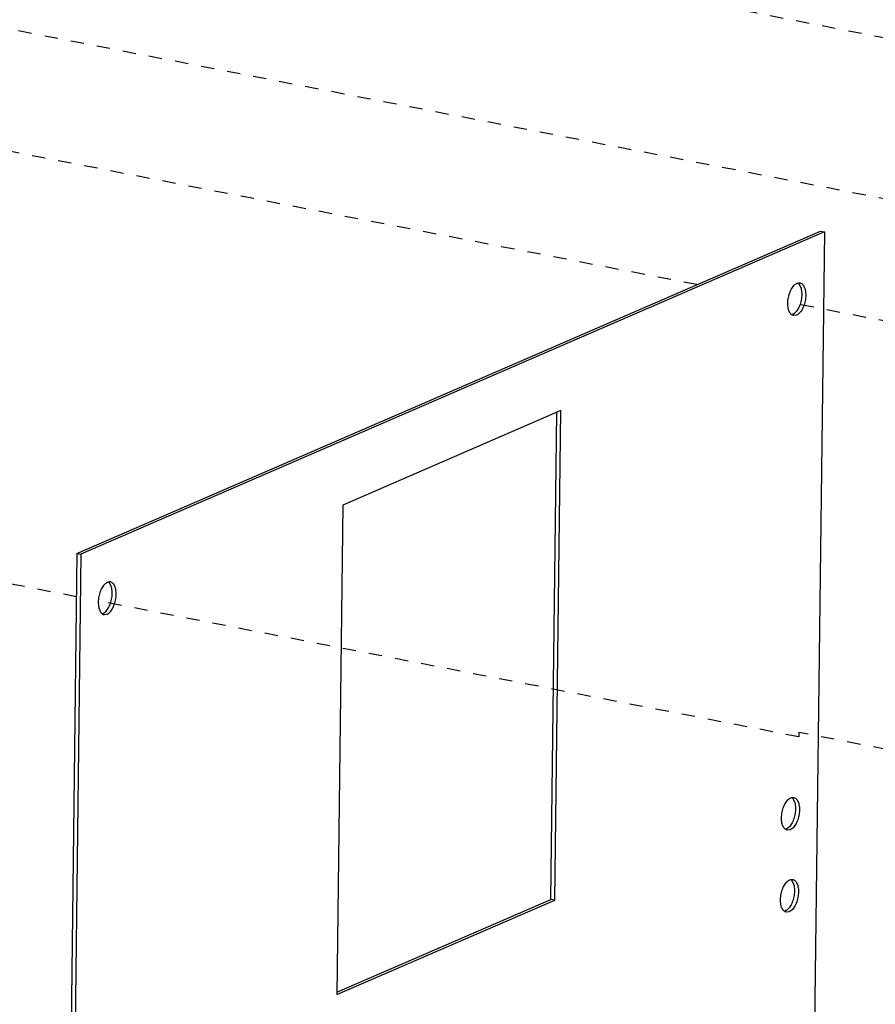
# Paper-space layout 'Layout1' of a CAD drawing. Header units: inches. Extents: x 29 to 351, y 58 to 234.
# Tile 58 of 104: x 89 to 96, y 167 to 175. Entities that reach past the tile are written whole.
import ezdxf

# ---------------------------------------------------------------- set-up
doc = ezdxf.new("R2010")
doc.units = ezdxf.units.IN
doc.header["$LTSCALE"] = 1.1
doc.header["$MEASUREMENT"] = 0
doc.linetypes.add('DASHED', pattern=[0.2, 0.1, -0.1])
doc.layers.get('0').update_dxf_attribs({"linetype": 'CONTINUOUS'})

psp = doc.layouts.get("Layout1")

# ---------------------------------------------------------------- linework, layer by layer
at = {"color": 4, "linetype": 'DASHED'}
for p, q in [((99.2039, 174.0196), (85.6311, 176.6521)), ((97.0798, 173.0984), (83.5069, 175.731)), ((94.3845, 172.6093), (86.3991, 174.1582)), ((100.9694, 171.3321), (95.1398, 172.4628)), ((89.2441, 170.0227), (81.4822, 171.5282)), ((95.2313, 168.8614), (89.4259, 169.9874)), ((95.2297, 168.8983), (95.2313, 168.8614)), ((95.9557, 168.7575), (95.2297, 168.8983))]:
    psp.add_line(p, q, dxfattribs=at)
at = {"color": 7, "linetype": 'Continuous'}
for p, q in [((89.2485, 170.382), (95.4085, 173.0534)), ((95.4416, 173.047), (89.2816, 170.3756)), ((95.4416, 173.047), (95.3165, 162.815)), ((95.4085, 173.0534), (95.4416, 173.047)), ((95.2113, 172.3557), (95.1867, 172.3525)), ((95.2037, 172.3811), (95.1973, 172.3748)), ((93.2578, 171.5648), (91.4523, 170.7818)), ((93.1751, 167.5149), (93.2244, 171.5503)), ((93.2082, 167.5085), (93.2578, 171.5648)), ((91.4523, 170.7818), (91.4027, 166.7255)), ((89.2485, 170.382), (89.1234, 160.1501)), ((89.2816, 170.3756), (89.1565, 160.1436)), ((89.2485, 170.382), (89.2816, 170.3756)), ((89.4567, 169.8819), (89.4612, 169.8789)), ((89.4727, 169.8745), (89.4974, 169.8777)), ((89.4833, 169.8968), (89.4897, 169.9032)), ((95.1592, 168.0918), (95.1346, 168.0886)), ((95.1516, 168.1172), (95.1451, 168.1109)), ((91.4029, 166.7464), (93.1751, 167.5149)), ((93.2082, 167.5085), (93.1751, 167.5149)), ((91.4027, 166.7255), (93.2082, 167.5085)), ((95.1433, 167.438), (95.1368, 167.4317)), ((95.1509, 167.4126), (95.1263, 167.4094))]:
    psp.add_line(p, q, dxfattribs=at)
for points, start_tangent, end_tangent in [([(95.1478, 172.3938), (95.1395, 172.4331), (95.14, 172.4789), (95.1494, 172.5259), (95.1664, 172.5682), (95.189, 172.6008)], (-0.33824, 0.94106), (0.682989, 0.730429)), ([(95.189, 172.6008), (95.2146, 172.6198)], (0.682989, 0.730429), (0.917444, 0.397864)), ([(95.245, 172.5881), (95.2533, 172.5489), (95.2527, 172.503), (95.2434, 172.4561), (95.2264, 172.4137), (95.2037, 172.3811)], (0.33824, -0.94106), (-0.682989, -0.730429)), ([(95.2392, 172.623), (95.2399, 172.6229), (95.262, 172.6096), (95.2781, 172.5817), (95.2864, 172.5424), (95.2859, 172.4966), (95.2765, 172.4496), (95.2595, 172.4073), (95.2369, 172.3747), (95.2113, 172.3557)], (0.982192, -0.187881), (-0.917444, -0.397864)), ([(95.2146, 172.6198), (95.2207, 172.622)], (0.917444, 0.397864), (0.962944, 0.269703)), ([(95.2207, 172.622), (95.2392, 172.623)], (0.962944, 0.269703), (0.982192, -0.187881)), ([(95.2221, 172.6221), (95.2288, 172.6161)], (0.801681, -0.597752), (0.688865, -0.72489)), ([(95.2288, 172.6161), (95.245, 172.5881)], (0.688865, -0.72489), (0.33824, -0.94106)), ([(95.1639, 172.3659), (95.1478, 172.3938)], (-0.688865, 0.72489), (-0.33824, 0.94106)), ([(95.1707, 172.3599), (95.1639, 172.3659)], (-0.801681, 0.597752), (-0.688865, 0.72489)), ([(95.1867, 172.3525), (95.186, 172.3526), (95.1707, 172.3599)], (-0.982192, 0.187881), (-0.801681, 0.597752)), ([(95.1782, 172.3621), (95.1721, 172.36)], (-0.917444, -0.397864), (-0.962944, -0.269703)), ([(95.1973, 172.3748), (95.1782, 172.3621)], (-0.742876, -0.669429), (-0.917444, -0.397864)), ([(89.4751, 170.1229), (89.4524, 170.0902), (89.4354, 170.0479), (89.426, 170.001), (89.4255, 169.9551), (89.4338, 169.9158)], (-0.682989, -0.730429), (0.33824, -0.94106)), ([(89.5006, 170.1419), (89.4751, 170.1229)], (-0.917444, -0.397864), (-0.682989, -0.730429)), ([(89.4974, 169.8777), (89.5229, 169.8967), (89.5455, 169.9294), (89.5626, 169.9717), (89.5719, 170.0186), (89.5725, 170.0645), (89.5642, 170.1038), (89.548, 170.1317), (89.5259, 170.1449), (89.5252, 170.1451)], (0.917444, 0.397864), (-0.982192, 0.187881)), ([(89.5067, 170.144), (89.5006, 170.1419)], (-0.962944, -0.269703), (-0.917444, -0.397864)), ([(89.5252, 170.1451), (89.5067, 170.144)], (-0.982192, 0.187881), (-0.962944, -0.269703)), ([(89.5149, 170.1381), (89.5081, 170.1441)], (-0.688865, 0.72489), (-0.801681, 0.597752)), ([(89.531, 170.1102), (89.5149, 170.1381)], (-0.33824, 0.94106), (-0.688865, 0.72489)), ([(89.4897, 169.9032), (89.5124, 169.9358), (89.5294, 169.9781), (89.5388, 170.025), (89.5393, 170.0709), (89.531, 170.1102)], (0.682989, 0.730429), (-0.33824, 0.94106)), ([(89.4338, 169.9158), (89.45, 169.8879)], (0.33824, -0.94106), (0.688865, -0.72489)), ([(89.45, 169.8879), (89.4567, 169.8819)], (0.688865, -0.72489), (0.801681, -0.597752)), ([(89.4581, 169.882), (89.4642, 169.8842)], (0.962944, 0.269703), (0.917444, 0.397864)), ([(89.4612, 169.8789), (89.472, 169.8747), (89.4727, 169.8745)], (0.86565, -0.50065), (0.982192, -0.187881)), ([(89.4642, 169.8842), (89.4833, 169.8968)], (0.917444, 0.397864), (0.742876, 0.669429)), ([(95.0956, 168.1299), (95.0873, 168.1692), (95.0879, 168.215), (95.0972, 168.262), (95.1143, 168.3043), (95.1369, 168.3369)], (-0.33824, 0.94106), (0.682989, 0.730429)), ([(95.1369, 168.3369), (95.1624, 168.3559)], (0.682989, 0.730429), (0.917444, 0.397864)), ([(95.1871, 168.3591), (95.1878, 168.359), (95.2098, 168.3458), (95.226, 168.3178), (95.2343, 168.2786), (95.2338, 168.2327), (95.2244, 168.1858), (95.2074, 168.1434), (95.1847, 168.1108), (95.1592, 168.0918)], (0.982192, -0.187881), (-0.917444, -0.397864)), ([(95.1624, 168.3559), (95.1685, 168.3581)], (0.917444, 0.397864), (0.962944, 0.269703)), ([(95.1685, 168.3581), (95.1871, 168.3591)], (0.962944, 0.269703), (0.982192, -0.187881)), ([(95.17, 168.3582), (95.1767, 168.3522)], (0.801681, -0.597752), (0.688865, -0.72489)), ([(95.1767, 168.3522), (95.1929, 168.3242)], (0.688865, -0.72489), (0.33824, -0.94106)), ([(95.1929, 168.3242), (95.2012, 168.285), (95.2006, 168.2391), (95.1912, 168.1922), (95.1742, 168.1498), (95.1516, 168.1172)], (0.33824, -0.94106), (-0.682989, -0.730429)), ([(95.1118, 168.102), (95.0956, 168.1299)], (-0.688865, 0.72489), (-0.33824, 0.94106)), ([(95.1185, 168.096), (95.1118, 168.102)], (-0.801681, 0.597752), (-0.688865, 0.72489)), ([(95.1346, 168.0886), (95.1339, 168.0887), (95.1185, 168.096)], (-0.982192, 0.187881), (-0.801681, 0.597752)), ([(95.1261, 168.0982), (95.12, 168.0961)], (-0.917444, -0.397864), (-0.962944, -0.269703)), ([(95.1451, 168.1109), (95.1261, 168.0982)], (-0.742876, -0.669429), (-0.917444, -0.397864)), ([(95.1286, 167.6577), (95.1541, 167.6767)], (0.682989, 0.730429), (0.917444, 0.397864)), ([(95.1788, 167.6799), (95.1795, 167.6798), (95.2015, 167.6666), (95.2177, 167.6386), (95.226, 167.5993), (95.2254, 167.5535), (95.2161, 167.5065), (95.1991, 167.4642), (95.1764, 167.4316), (95.1509, 167.4126)], (0.982192, -0.187881), (-0.917444, -0.397864)), ([(95.1541, 167.6767), (95.1602, 167.6789)], (0.917444, 0.397864), (0.962944, 0.269703)), ([(95.1602, 167.6789), (95.1788, 167.6799)], (0.962944, 0.269703), (0.982192, -0.187881)), ([(95.1616, 167.679), (95.1684, 167.673)], (0.801681, -0.597752), (0.688865, -0.72489)), ([(95.1684, 167.673), (95.1846, 167.645)], (0.688865, -0.72489), (0.33824, -0.94106)), ([(95.0873, 167.4507), (95.079, 167.49), (95.0796, 167.5358), (95.0889, 167.5828), (95.106, 167.6251), (95.1286, 167.6577)], (-0.33824, 0.94106), (0.682989, 0.730429)), ([(95.1846, 167.645), (95.1929, 167.6058), (95.1923, 167.5599), (95.1829, 167.513), (95.1659, 167.4706), (95.1433, 167.438)], (0.33824, -0.94106), (-0.682989, -0.730429)), ([(95.1035, 167.4228), (95.0873, 167.4507)], (-0.688865, 0.72489), (-0.33824, 0.94106)), ([(95.1368, 167.4317), (95.1178, 167.419)], (-0.742876, -0.669429), (-0.917444, -0.397864)), ([(95.1102, 167.4168), (95.1035, 167.4228)], (-0.801681, 0.597752), (-0.688865, 0.72489)), ([(95.1263, 167.4094), (95.1256, 167.4095), (95.1102, 167.4168)], (-0.982192, 0.187881), (-0.801681, 0.597752)), ([(95.1178, 167.419), (95.1117, 167.4169)], (-0.917444, -0.397864), (-0.962944, -0.269703))]:
    psp.add_spline(points, degree=3, dxfattribs=dict(at, start_tangent=start_tangent, end_tangent=end_tangent))

doc.saveas('drawing.dxf')
